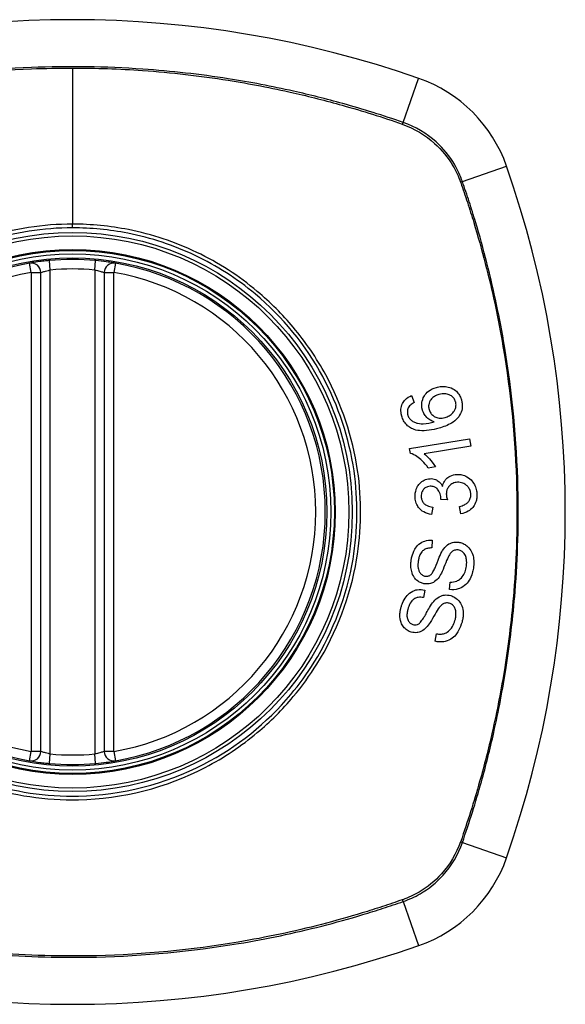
# Model space of a CAD drawing. Header units: inches. Extents: x 93 to 225, y 70 to 97.
# Tile 4 of 27: x 97.076 to 97.751, y 95.162 to 96.382. Entities that reach past the tile are written whole.
import ezdxf

# ---------------------------------------------------------------- set-up
doc = ezdxf.new("R2010")
doc.units = ezdxf.units.IN
doc.header["$MEASUREMENT"] = 0
doc.layers.add('Visible Edges(ANSI)', color=7, linetype='Continuous', lineweight=25)
doc.layers.add('Visible Tangent Edges(ANSI)', color=7, linetype='Continuous', lineweight=25)

msp = doc.modelspace()

# ---------------------------------------------------------------- linework, layer by layer
at = {"layer": 'Visible Edges(ANSI)'}
for p, q in [((97.1018, 95.475), (97.1018, 96.0686)), ((97.1805, 96.0686), (97.1805, 95.475)), ((97.561, 95.9162), (97.5643, 95.9076)), ((97.5586, 95.8504), (97.6329, 95.8626)), ((97.6329, 95.8626), (97.6344, 95.8535)), ((97.5596, 95.8445), (97.5586, 95.8504)), ((97.6344, 95.8535), (97.5766, 95.844)), ((97.5905, 95.8276), (97.5817, 95.8262)), ((97.6054, 95.7868), (97.5973, 95.7874)), ((97.5872, 95.7779), (97.5859, 95.7686)), ((97.6219, 95.7694), (97.6203, 95.7785)), ((97.5867, 95.7367), (97.5861, 95.7272)), ((97.5775, 95.675), (97.5756, 95.6657)), ((97.6082, 95.6756), (97.6087, 95.685)), ((97.5902, 95.6115), (97.5921, 95.6207))]:
    msp.add_line(p, q, dxfattribs=at)
for radius in [0.3199, 0.315]:
    msp.add_circle((97.1412, 95.7718), radius, dxfattribs=at)
for centre, radius, start, end in [((97.1412, 95.0828), 1.2992, 70.7337, 109.2663), ((97.5114, 96.142), 0.1772, 19.2663, 70.7337), ((96.4522, 95.7718), 1.2992, 340.7337, 19.2663), ((97.1412, 95.7718), 0.313, 99.784, 260.216), ((97.09, 96.0686), 0.0118, 0, 99.784), ((97.1412, 95.7718), 0.313, 84.7499, 95.2501), ((97.1923, 96.0686), 0.0118, 80.216, 180), ((97.1412, 95.7718), 0.313, 279.784, 80.216), ((97.09, 95.475), 0.0118, 260.216, 0), ((97.1923, 95.475), 0.0118, 180, 279.784), ((97.1412, 95.7718), 0.313, 264.7499, 275.2501), ((97.5114, 95.4016), 0.1772, 289.2663, 340.7337), ((97.1412, 96.4608), 1.2992, 250.7337, 289.2663)]:
    msp.add_arc(centre, radius, start, end, dxfattribs=at)
for points, knots in [([(97.1125, 96.0835), (97.1109, 96.0833), (97.1093, 96.0832), (97.1052, 96.0827), (97.1028, 96.0824), (97.0969, 96.0817), (97.0939, 96.0812), (97.0893, 96.0805), (97.088, 96.0802), (97.088, 96.0802)], [0, 0, 0, 0, 0.01176793, 0.01176793, 0.03059662, 0.03059662, 0.06072253, 0.06072253, 0.09414345, 0.09414345, 0.09414345, 0.09414345]), ([(97.1943, 96.0802), (97.1943, 96.0802), (97.1942, 96.0802), (97.1934, 96.0804), (97.1925, 96.0805), (97.1892, 96.0811), (97.1862, 96.0815), (97.1789, 96.0825), (97.1743, 96.083), (97.1698, 96.0835)], [0, 0, 0, 0, 0.01176876, 0.01176876, 0.03059878, 0.03059878, 0.0607268, 0.0607268, 0.09415008, 0.09415008, 0.09415008, 0.09415008]), ([(97.5744, 95.8983), (97.5743, 95.8986), (97.5743, 95.8989), (97.5741, 95.8994), (97.5741, 95.8996), (97.574, 95.9001), (97.5739, 95.9003), (97.5739, 95.9007), (97.5738, 95.9009), (97.5737, 95.9015), (97.5737, 95.9018), (97.5736, 95.903), (97.5735, 95.904), (97.5736, 95.9064), (97.5738, 95.9078), (97.5749, 95.9123), (97.5762, 95.9146), (97.5782, 95.9179), (97.5799, 95.9198), (97.5847, 95.9237), (97.5881, 95.9253), (97.5917, 95.9263)], [-0.07244398, -0.07244398, -0.07244398, -0.07244398, -0.07147505, -0.07147505, -0.07065608, -0.07065608, -0.06998565, -0.06998565, -0.06923808, -0.06923808, -0.06809899, -0.06809899, -0.06505558, -0.06505558, -0.06011991, -0.06011991, -0.04962232, -0.04962232, -0.02968044, -0.02968044, 0, 0, 0, 0]), ([(97.5948, 95.9174), (97.593, 95.9168), (97.5912, 95.9161), (97.5881, 95.9143), (97.5868, 95.9133), (97.5844, 95.9106), (97.5837, 95.9093), (97.5828, 95.9072), (97.5824, 95.906), (97.5821, 95.9038), (97.5821, 95.9028), (97.5822, 95.9015), (97.5822, 95.9012), (97.5823, 95.9008), (97.5823, 95.9007), (97.5824, 95.9003), (97.5824, 95.9002), (97.5824, 95.8999), (97.5825, 95.8997), (97.5826, 95.8993), (97.5827, 95.899), (97.5827, 95.8987)], [-0.05128171, -0.05128171, -0.05128171, -0.05128171, -0.04202433, -0.04202433, -0.03374781, -0.03374781, -0.02497625, -0.02497625, -0.01583482, -0.01583482, -0.00792761, -0.00792761, -0.00585097, -0.00585097, -0.00461494, -0.00461494, -0.0035177, -0.0035177, -0.00214151, -0.00214151, 0, 0, 0, 0]), ([(97.5917, 95.9263), (97.5938, 95.9269), (97.5959, 95.9273), (97.6003, 95.9276), (97.6026, 95.9274), (97.6069, 95.9267), (97.6094, 95.926), (97.6146, 95.9232), (97.6163, 95.9216), (97.6189, 95.9189), (97.62, 95.9172), (97.6217, 95.9138), (97.6223, 95.9123), (97.6227, 95.9108)], [-0.08195324, -0.08195324, -0.08195324, -0.08195324, -0.06821192, -0.06821192, -0.05407977, -0.05407977, -0.04111909, -0.04111909, -0.02846372, -0.02846372, -0.01231577, -0.01231577, 0, 0, 0, 0]), ([(97.6156, 95.9085), (97.6151, 95.9099), (97.6145, 95.9112), (97.6132, 95.9131), (97.6127, 95.9137), (97.611, 95.9153), (97.6098, 95.9161), (97.6075, 95.9172), (97.6058, 95.918), (97.6006, 95.9186), (97.5976, 95.9182), (97.5948, 95.9174)], [-0.1090051, -0.1090051, -0.1090051, -0.1090051, -0.0831711, -0.0831711, -0.0691654, -0.0691654, -0.0421937, -0.0421937, -0.0232436, -0.0232436, 0, 0, 0, 0]), ([(97.5489, 95.8905), (97.5489, 95.8908), (97.5488, 95.891), (97.5487, 95.8915), (97.5486, 95.8917), (97.5485, 95.8922), (97.5484, 95.8925), (97.5483, 95.8931), (97.5483, 95.8934), (97.5481, 95.8941), (97.5481, 95.8946), (97.5479, 95.8964), (97.5478, 95.8978), (97.5481, 95.9016), (97.5488, 95.9039), (97.5507, 95.9079), (97.5518, 95.9095), (97.5554, 95.9132), (97.5581, 95.9149), (97.561, 95.9162)], [-0.08167403, -0.08167403, -0.08167403, -0.08167403, -0.07965226, -0.07965226, -0.07785393, -0.07785393, -0.07582853, -0.07582853, -0.07355255, -0.07355255, -0.07003779, -0.07003779, -0.05960945, -0.05960945, -0.04081361, -0.04081361, -0.02525618, -0.02525618, 0, 0, 0, 0]), ([(97.5643, 95.9076), (97.5626, 95.9067), (97.5609, 95.9055), (97.5588, 95.9036), (97.5581, 95.9029), (97.5576, 95.902)], [-0.02271576, -0.02271576, -0.02271576, -0.02271576, -0.0076338, -0.0076338, 0, 0, 0, 0]), ([(97.6227, 95.9108), (97.6229, 95.9103), (97.623, 95.9098), (97.6232, 95.909), (97.6233, 95.9087), (97.6234, 95.9081), (97.6234, 95.9079), (97.6235, 95.9074), (97.6235, 95.9072), (97.6236, 95.9067), (97.6236, 95.9065), (97.6237, 95.9058), (97.6238, 95.9055), (97.6239, 95.904), (97.6239, 95.9029), (97.6236, 95.899), (97.6229, 95.8963), (97.6202, 95.8906), (97.6184, 95.8885), (97.6158, 95.8856), (97.6132, 95.8836), (97.6058, 95.8792), (97.6002, 95.8772), (97.595, 95.8757)], [-0.08366619, -0.08366619, -0.08366619, -0.08366619, -0.08288973, -0.08288973, -0.08231384, -0.08231384, -0.08195094, -0.08195094, -0.08159739, -0.08159739, -0.08120145, -0.08120145, -0.08058241, -0.08058241, -0.07882226, -0.07882226, -0.07435476, -0.07435476, -0.06860101, -0.06860101, -0.04371044, -0.04371044, 0, 0, 0, 0]), ([(97.6025, 95.8889), (97.6042, 95.8894), (97.6059, 95.8901), (97.6092, 95.8921), (97.6109, 95.8934), (97.6132, 95.896), (97.6141, 95.8972), (97.6156, 95.9004), (97.6159, 95.9022), (97.6161, 95.9044), (97.6161, 95.9051), (97.616, 95.906), (97.616, 95.9062), (97.616, 95.9065), (97.616, 95.9066), (97.6159, 95.9069), (97.6159, 95.907), (97.6159, 95.9073), (97.6158, 95.9074), (97.6157, 95.9079), (97.6156, 95.9082), (97.6156, 95.9085)], [-0.0549657, -0.0549657, -0.0549657, -0.0549657, -0.04394631, -0.04394631, -0.03243769, -0.03243769, -0.02389521, -0.02389521, -0.01222604, -0.01222604, -0.00701057, -0.00701057, -0.00544782, -0.00544782, -0.0044735, -0.0044735, -0.0035786, -0.0035786, -0.00243242, -0.00243242, 0, 0, 0, 0]), ([(97.5576, 95.902), (97.5572, 95.9013), (97.5568, 95.9005), (97.556, 95.8982), (97.5558, 95.8967), (97.5558, 95.8948), (97.5559, 95.8944), (97.556, 95.8938), (97.556, 95.8937), (97.556, 95.8933), (97.5561, 95.8932), (97.5561, 95.8929), (97.5561, 95.8928), (97.5562, 95.8925), (97.5563, 95.8923), (97.5563, 95.892)], [-0.02670752, -0.02670752, -0.02670752, -0.02670752, -0.02003072, -0.02003072, -0.00807361, -0.00807361, -0.00510747, -0.00510747, -0.00372579, -0.00372579, -0.00267358, -0.00267358, -0.0016752, -0.0016752, 0, 0, 0, 0]), ([(97.5891, 95.8835), (97.5872, 95.8841), (97.5855, 95.8848), (97.5821, 95.8869), (97.5803, 95.8883), (97.5774, 95.8918), (97.5765, 95.8933), (97.5752, 95.896), (97.5747, 95.8972), (97.5744, 95.8983)], [-0.0635384, -0.0635384, -0.0635384, -0.0635384, -0.04387942, -0.04387942, -0.02315318, -0.02315318, -0.00907473, -0.00907473, 0, 0, 0, 0]), ([(97.5827, 95.8987), (97.583, 95.898), (97.5832, 95.8972), (97.5842, 95.895), (97.5851, 95.8937), (97.5876, 95.8912), (97.589, 95.8903), (97.5916, 95.8889), (97.5933, 95.8884), (97.5975, 95.8879), (97.6, 95.8882), (97.6025, 95.8889)], [-0.05483395, -0.05483395, -0.05483395, -0.05483395, -0.05117713, -0.05117713, -0.04334082, -0.04334082, -0.03424302, -0.03424302, -0.02013116, -0.02013116, 0, 0, 0, 0]), ([(97.5624, 95.8747), (97.5606, 95.8755), (97.559, 95.8764), (97.5557, 95.8789), (97.5542, 95.8804), (97.5516, 95.8839), (97.5506, 95.8858), (97.5495, 95.8887), (97.5492, 95.8896), (97.5489, 95.8905)], [-0.0556453, -0.0556453, -0.0556453, -0.0556453, -0.04057315, -0.04057315, -0.02373711, -0.02373711, -0.00716842, -0.00716842, 0, 0, 0, 0]), ([(97.5563, 95.892), (97.5565, 95.8916), (97.5566, 95.8911), (97.5571, 95.8899), (97.5575, 95.8891), (97.5588, 95.8872), (97.5597, 95.8862), (97.5608, 95.8853)], [-0.02126806, -0.02126806, -0.02126806, -0.02126806, -0.01765626, -0.01765626, -0.01099572, -0.01099572, 0, 0, 0, 0]), ([(97.5608, 95.8853), (97.562, 95.8844), (97.5634, 95.8836), (97.566, 95.8825), (97.5672, 95.8821), (97.5717, 95.8811), (97.5744, 95.8811), (97.58, 95.8813), (97.5848, 95.8824), (97.5891, 95.8835)], [-0.05268598, -0.05268598, -0.05268598, -0.05268598, -0.0483585, -0.0483585, -0.04464167, -0.04464167, -0.03524812, -0.03524812, 0, 0, 0, 0]), ([(97.595, 95.8757), (97.5868, 95.8734), (97.5783, 95.8719), (97.5679, 95.873), (97.565, 95.8736), (97.5624, 95.8747)], [-0.08365812, -0.08365812, -0.08365812, -0.08365812, -0.02298142, -0.02298142, 0, 0, 0, 0]), ([(97.5817, 95.8262), (97.5766, 95.8336), (97.5715, 95.8378), (97.5652, 95.8421), (97.5624, 95.8436), (97.5596, 95.8445)], [-0.06084818, -0.06084818, -0.06084818, -0.06084818, -0.02361661, -0.02361661, 0, 0, 0, 0]), ([(97.5766, 95.844), (97.579, 95.8421), (97.5813, 95.8398), (97.5848, 95.8358), (97.5881, 95.8318), (97.5905, 95.8276)], [-0.08802852, -0.08802852, -0.08802852, -0.08802852, -0.03710647, -0.03710647, 0, 0, 0, 0]), ([(97.5655, 95.7903), (97.5655, 95.7904), (97.5655, 95.7906), (97.5654, 95.7909), (97.5654, 95.791), (97.5654, 95.7914), (97.5654, 95.7917), (97.5654, 95.7925), (97.5655, 95.793), (97.5656, 95.7954), (97.566, 95.7973), (97.5669, 95.8003), (97.5674, 95.8014), (97.5687, 95.8041), (97.5697, 95.8056), (97.5728, 95.809), (97.5748, 95.8104), (97.5789, 95.8124), (97.5813, 95.813), (97.5839, 95.8131)], [-0.06698624, -0.06698624, -0.06698624, -0.06698624, -0.06626066, -0.06626066, -0.06551172, -0.06551172, -0.0640778, -0.0640778, -0.06150308, -0.06150308, -0.05173394, -0.05173394, -0.04531613, -0.04531613, -0.0360509, -0.0360509, -0.0206217, -0.0206217, 0, 0, 0, 0]), ([(97.5839, 95.8131), (97.585, 95.8132), (97.5861, 95.8131), (97.5885, 95.8128), (97.5896, 95.8124), (97.5921, 95.8114), (97.5937, 95.8105), (97.5971, 95.8076), (97.5984, 95.8056), (97.5995, 95.8035)], [-0.06061495, -0.06061495, -0.06061495, -0.06061495, -0.0480661, -0.0480661, -0.03492963, -0.03492963, -0.0184263, -0.0184263, 0, 0, 0, 0]), ([(97.5995, 95.8035), (97.5999, 95.8057), (97.6006, 95.8078), (97.6024, 95.8108), (97.6031, 95.8119), (97.6049, 95.8138), (97.6065, 95.8152), (97.6115, 95.8176), (97.6144, 95.8182), (97.6173, 95.8183)], [-0.1002628, -0.1002628, -0.1002628, -0.1002628, -0.0655383, -0.0655383, -0.0446385, -0.0446385, -0.0236223, -0.0236223, 0, 0, 0, 0]), ([(97.6179, 95.8086), (97.6159, 95.8085), (97.6139, 95.8081), (97.6105, 95.8065), (97.6091, 95.8055), (97.6072, 95.8034), (97.6063, 95.8023), (97.605, 95.7999), (97.6046, 95.7987), (97.6042, 95.7967), (97.6041, 95.7959), (97.6041, 95.7948), (97.6041, 95.7945), (97.604, 95.7941), (97.604, 95.7939), (97.6041, 95.7936), (97.6041, 95.7934), (97.6041, 95.7932)], [-0.07091937, -0.07091937, -0.07091937, -0.07091937, -0.04954063, -0.04954063, -0.03221037, -0.03221037, -0.02035818, -0.02035818, -0.01098781, -0.01098781, -0.00464874, -0.00464874, -0.00257947, -0.00257947, -0.00124905, -0.00124905, 0, 0, 0, 0]), ([(97.6173, 95.8183), (97.6194, 95.8184), (97.6214, 95.8183), (97.6256, 95.8174), (97.6277, 95.8166), (97.6324, 95.8138), (97.6345, 95.8118), (97.6373, 95.8086), (97.6386, 95.8066), (97.6405, 95.8025), (97.6411, 95.8003), (97.6417, 95.7971), (97.6418, 95.7963), (97.6419, 95.795), (97.6419, 95.7946), (97.6419, 95.7942)], [-0.08300589, -0.08300589, -0.08300589, -0.08300589, -0.07246463, -0.07246463, -0.06104589, -0.06104589, -0.04508314, -0.04508314, -0.02728443, -0.02728443, -0.00968135, -0.00968135, -0.00302711, -0.00302711, 0, 0, 0, 0]), ([(97.6343, 95.7939), (97.6343, 95.7941), (97.6343, 95.7942), (97.6343, 95.7946), (97.6343, 95.7948), (97.6341, 95.7957), (97.634, 95.7965), (97.6334, 95.7988), (97.6328, 95.8003), (97.631, 95.803), (97.63, 95.804), (97.6277, 95.8061), (97.6261, 95.807), (97.6223, 95.8084), (97.6201, 95.8087), (97.6179, 95.8086)], [-0.05915844, -0.05915844, -0.05915844, -0.05915844, -0.0582057, -0.0582057, -0.05696528, -0.05696528, -0.05237757, -0.05237757, -0.04214533, -0.04214533, -0.03244615, -0.03244615, -0.01749195, -0.01749195, 0, 0, 0, 0]), ([(97.5841, 95.8036), (97.5829, 95.8036), (97.5818, 95.8034), (97.5794, 95.8026), (97.5783, 95.802), (97.5763, 95.8004), (97.5755, 95.7995), (97.5743, 95.7976), (97.5738, 95.7966), (97.5732, 95.7946), (97.5731, 95.7936), (97.573, 95.7924), (97.573, 95.7921), (97.573, 95.7916), (97.573, 95.7915), (97.573, 95.7911), (97.573, 95.791), (97.573, 95.7908)], [-0.05005506, -0.05005506, -0.05005506, -0.05005506, -0.0404775, -0.0404775, -0.0298572, -0.0298572, -0.02052698, -0.02052698, -0.01224372, -0.01224372, -0.00468068, -0.00468068, -0.00251972, -0.00251972, -0.00119715, -0.00119715, 0, 0, 0, 0]), ([(97.5973, 95.7889), (97.5973, 95.789), (97.5973, 95.7892), (97.5973, 95.7895), (97.5973, 95.7896), (97.5973, 95.7902), (97.5972, 95.7906), (97.5968, 95.7933), (97.5961, 95.7955), (97.5937, 95.7998), (97.5924, 95.8009), (97.5912, 95.802), (97.5901, 95.8026), (97.5874, 95.8036), (97.5857, 95.8037), (97.5841, 95.8036)], [-0.02868597, -0.02868597, -0.02868597, -0.02868597, -0.02855947, -0.02855947, -0.02841333, -0.02841333, -0.0280046, -0.0280046, -0.02576848, -0.02576848, -0.02324657, -0.02324657, -0.01303639, -0.01303639, 0, 0, 0, 0]), ([(97.5859, 95.7686), (97.5825, 95.7691), (97.5791, 95.7701), (97.5736, 95.7733), (97.5719, 95.7748), (97.5694, 95.7777), (97.5684, 95.7794), (97.5666, 95.7832), (97.566, 95.7854), (97.5656, 95.7882), (97.5656, 95.7887), (97.5655, 95.7896), (97.5655, 95.79), (97.5655, 95.7903)], [-0.07203058, -0.07203058, -0.07203058, -0.07203058, -0.05380734, -0.05380734, -0.03947703, -0.03947703, -0.02403052, -0.02403052, -0.0067997, -0.0067997, -0.00250811, -0.00250811, 0, 0, 0, 0]), ([(97.573, 95.7908), (97.573, 95.7907), (97.573, 95.7906), (97.573, 95.7903), (97.573, 95.7902), (97.5731, 95.7897), (97.5731, 95.7893), (97.5734, 95.7875), (97.5739, 95.7862), (97.5753, 95.7836), (97.5762, 95.7826), (97.5778, 95.781), (97.579, 95.7803), (97.5824, 95.7787), (97.5848, 95.7782), (97.5872, 95.7779)], [-0.04603458, -0.04603458, -0.04603458, -0.04603458, -0.04553752, -0.04553752, -0.04495619, -0.04495619, -0.04319877, -0.04319877, -0.03696989, -0.03696989, -0.03009973, -0.03009973, -0.01888603, -0.01888603, 0, 0, 0, 0]), ([(97.5973, 95.7874), (97.5973, 95.7877), (97.5973, 95.7881), (97.5974, 95.7885), (97.5974, 95.7885), (97.5974, 95.7887), (97.5974, 95.7887), (97.5973, 95.7888), (97.5973, 95.7889), (97.5973, 95.7889)], [-0.003712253, -0.003712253, -0.003712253, -0.003712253, -0.001341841, -0.001341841, -0.00075226, -0.00075226, -0.000349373, -0.000349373, 0, 0, 0, 0]), ([(97.6041, 95.7932), (97.6041, 95.7932), (97.6041, 95.7931), (97.6041, 95.7929), (97.6041, 95.7928), (97.6041, 95.7925), (97.6041, 95.7922), (97.6044, 95.7903), (97.6049, 95.7885), (97.6054, 95.7868)], [-0.01622176, -0.01622176, -0.01622176, -0.01622176, -0.01568209, -0.01568209, -0.01503087, -0.01503087, -0.013061, -0.013061, 0, 0, 0, 0]), ([(97.6203, 95.7785), (97.6224, 95.7791), (97.6246, 95.7798), (97.6279, 95.7815), (97.6291, 95.7823), (97.6314, 95.7844), (97.6321, 95.7855), (97.6335, 95.7879), (97.634, 95.7895), (97.6343, 95.7916), (97.6343, 95.7921), (97.6343, 95.7927), (97.6343, 95.7929), (97.6343, 95.7932), (97.6343, 95.7934), (97.6343, 95.7936), (97.6343, 95.7938), (97.6343, 95.7939)], [-0.04745355, -0.04745355, -0.04745355, -0.04745355, -0.03584359, -0.03584359, -0.02809151, -0.02809151, -0.01990458, -0.01990458, -0.00695539, -0.00695539, -0.00351166, -0.00351166, -0.00204353, -0.00204353, -0.00097668, -0.00097668, 0, 0, 0, 0]), ([(97.6419, 95.7942), (97.6419, 95.794), (97.6419, 95.7939), (97.6419, 95.7936), (97.6419, 95.7935), (97.6419, 95.793), (97.6419, 95.7928), (97.6419, 95.7921), (97.6419, 95.7918), (97.6419, 95.7905), (97.6418, 95.7896), (97.6416, 95.788), (97.6414, 95.7872), (97.641, 95.7855), (97.6407, 95.7846), (97.6393, 95.7808), (97.6378, 95.7788), (97.6351, 95.7755), (97.6333, 95.7739), (97.6283, 95.7709), (97.6252, 95.7699), (97.6219, 95.7694)], [-0.07553203, -0.07553203, -0.07553203, -0.07553203, -0.0748785, -0.0748785, -0.07423462, -0.07423462, -0.07307492, -0.07307492, -0.07142984, -0.07142984, -0.06749422, -0.06749422, -0.06416321, -0.06416321, -0.05976568, -0.05976568, -0.04618414, -0.04618414, -0.02668659, -0.02668659, 0, 0, 0, 0]), ([(97.5606, 95.7118), (97.5607, 95.7124), (97.5607, 95.713), (97.561, 95.7144), (97.5612, 95.7152), (97.5621, 95.7194), (97.5633, 95.7226), (97.566, 95.7274), (97.5677, 95.7297), (97.5726, 95.7339), (97.5752, 95.7351), (97.5804, 95.7367), (97.5835, 95.737), (97.5867, 95.7367)], [-0.1019569, -0.1019569, -0.1019569, -0.1019569, -0.0969952, -0.0969952, -0.0900937, -0.0900937, -0.0620379, -0.0620379, -0.0440459, -0.0440459, -0.0255677, -0.0255677, 0, 0, 0, 0]), ([(97.5995, 95.7242), (97.6012, 95.7268), (97.6032, 95.7292), (97.6079, 95.7327), (97.61, 95.7335), (97.6141, 95.7346), (97.6168, 95.7347), (97.6194, 95.7343)], [-0.0487921, -0.0487921, -0.0487921, -0.0487921, -0.034555, -0.034555, -0.02141308, -0.02141308, 0, 0, 0, 0]), ([(97.6194, 95.7343), (97.6209, 95.7341), (97.6224, 95.7337), (97.6255, 95.7325), (97.627, 95.7317), (97.63, 95.7295), (97.6318, 95.728), (97.6348, 95.7237), (97.636, 95.7213), (97.6373, 95.7171), (97.6379, 95.7147), (97.6382, 95.7106), (97.6382, 95.7097), (97.6382, 95.7083), (97.6381, 95.7079), (97.6381, 95.7071), (97.6381, 95.7068), (97.638, 95.7061), (97.638, 95.7058), (97.6379, 95.7048), (97.6378, 95.7043), (97.6378, 95.7037)], [-0.182901, -0.182901, -0.182901, -0.182901, -0.1527941, -0.1527941, -0.1202778, -0.1202778, -0.0822123, -0.0822123, -0.0441829, -0.0441829, -0.0197912, -0.0197912, -0.0127911, -0.0127911, -0.0095206, -0.0095206, -0.0070229, -0.0070229, -0.0043159, -0.0043159, 0, 0, 0, 0]), ([(97.5861, 95.7272), (97.5844, 95.7272), (97.5826, 95.7271), (97.5794, 95.7264), (97.578, 95.7258), (97.5751, 95.724), (97.5741, 95.723), (97.5724, 95.7209), (97.5715, 95.7192), (97.5703, 95.716), (97.5699, 95.7144), (97.5695, 95.7122), (97.5694, 95.7116), (97.5693, 95.711)], [-0.05075085, -0.05075085, -0.05075085, -0.05075085, -0.04402601, -0.04402601, -0.03810704, -0.03810704, -0.03113052, -0.03113052, -0.01707016, -0.01707016, -0.00479355, -0.00479355, 0, 0, 0, 0]), ([(97.5851, 95.6942), (97.5859, 95.6949), (97.5867, 95.6961), (97.5885, 95.6991), (97.5894, 95.701), (97.592, 95.707), (97.5932, 95.7107), (97.5966, 95.7187), (97.5981, 95.7221), (97.5995, 95.7242)], [-0.0822878, -0.0822878, -0.0822878, -0.0822878, -0.0698189, -0.0698189, -0.0554779, -0.0554779, -0.01995677, -0.01995677, 0, 0, 0, 0]), ([(97.6189, 95.7247), (97.6181, 95.7248), (97.6174, 95.7249), (97.6158, 95.7248), (97.615, 95.7246), (97.6129, 95.7239), (97.6119, 95.7233), (97.6095, 95.7212), (97.6082, 95.7193), (97.6072, 95.7175)], [-0.03447114, -0.03447114, -0.03447114, -0.03447114, -0.02970658, -0.02970658, -0.02478425, -0.02478425, -0.01623077, -0.01623077, 0, 0, 0, 0]), ([(97.6289, 95.7045), (97.629, 95.7048), (97.629, 95.7052), (97.6291, 95.7058), (97.6291, 95.706), (97.6292, 95.7066), (97.6292, 95.7069), (97.6292, 95.7074), (97.6292, 95.7077), (97.6293, 95.7085), (97.6293, 95.7089), (97.6293, 95.7106), (97.6292, 95.7118), (97.6289, 95.7137), (97.6287, 95.7145), (97.6281, 95.717), (97.6274, 95.7188), (97.6252, 95.7217), (97.624, 95.7227), (97.6217, 95.724), (97.6204, 95.7245), (97.6189, 95.7247)], [-0.04689852, -0.04689852, -0.04689852, -0.04689852, -0.04535788, -0.04535788, -0.04403054, -0.04403054, -0.04276653, -0.04276653, -0.04136169, -0.04136169, -0.03926867, -0.03926867, -0.03348819, -0.03348819, -0.02993999, -0.02993999, -0.02088952, -0.02088952, -0.01193055, -0.01193055, 0, 0, 0, 0]), ([(97.5774, 95.6827), (97.5759, 95.6829), (97.5745, 95.6833), (97.5717, 95.6844), (97.5703, 95.6851), (97.5665, 95.6878), (97.5651, 95.6896), (97.5625, 95.6932), (97.5616, 95.6961), (97.5606, 95.7001), (97.5603, 95.7025), (97.5601, 95.7059), (97.5602, 95.7069), (97.5602, 95.7084), (97.5603, 95.7089), (97.5603, 95.7098), (97.5604, 95.7102), (97.5605, 95.711), (97.5605, 95.7114), (97.5606, 95.7118)], [-0.05736058, -0.05736058, -0.05736058, -0.05736058, -0.05548268, -0.05548268, -0.0535012, -0.0535012, -0.04968316, -0.04968316, -0.03588282, -0.03588282, -0.01770043, -0.01770043, -0.00997368, -0.00997368, -0.00620033, -0.00620033, -0.00325342, -0.00325342, 0, 0, 0, 0]), ([(97.5693, 95.711), (97.5692, 95.7106), (97.5692, 95.7103), (97.5691, 95.7096), (97.5691, 95.7092), (97.569, 95.7085), (97.569, 95.7081), (97.5689, 95.7072), (97.5689, 95.7066), (97.5689, 95.7048), (97.5689, 95.7035), (97.5693, 95.7013), (97.5695, 95.7003), (97.57, 95.6989), (97.5705, 95.6977), (97.5723, 95.6952), (97.5733, 95.6943), (97.5756, 95.6929), (97.5768, 95.6924), (97.578, 95.6923)], [-0.1315466, -0.1315466, -0.1315466, -0.1315466, -0.1225468, -0.1225468, -0.1139181, -0.1139181, -0.1043682, -0.1043682, -0.0909033, -0.0909033, -0.058681, -0.058681, -0.0344705, -0.0344705, -0.0214809, -0.0214809, -0.0103328, -0.0103328, 0, 0, 0, 0]), ([(97.6072, 95.7175), (97.6052, 95.714), (97.6019, 95.7046), (97.5977, 95.6955), (97.5963, 95.6928), (97.595, 95.691)], [-0.06410002, -0.06410002, -0.06410002, -0.06410002, -0.01772586, -0.01772586, 0, 0, 0, 0]), ([(97.6378, 95.7037), (97.6375, 95.7016), (97.6371, 95.6995), (97.6353, 95.6924), (97.6336, 95.6892), (97.6309, 95.6847), (97.629, 95.6825), (97.6239, 95.6784), (97.6209, 95.6771), (97.6152, 95.6754), (97.6117, 95.6752), (97.6082, 95.6756)], [-0.07877552, -0.07877552, -0.07877552, -0.07877552, -0.07399105, -0.07399105, -0.06235327, -0.06235327, -0.04742331, -0.04742331, -0.02870189, -0.02870189, 0, 0, 0, 0]), ([(97.6087, 95.685), (97.6114, 95.6849), (97.6143, 95.6852), (97.6185, 95.6868), (97.62, 95.6876), (97.6232, 95.6904), (97.6246, 95.6925), (97.6269, 95.6965), (97.6277, 95.6988), (97.6286, 95.7022), (97.6288, 95.7034), (97.6289, 95.7045)], [-0.07810331, -0.07810331, -0.07810331, -0.07810331, -0.05704994, -0.05704994, -0.04420527, -0.04420527, -0.02731055, -0.02731055, -0.00879498, -0.00879498, 0, 0, 0, 0]), ([(97.595, 95.691), (97.5935, 95.6889), (97.5917, 95.687), (97.5876, 95.6841), (97.5858, 95.6835), (97.5821, 95.6825), (97.5798, 95.6824), (97.5774, 95.6827)], [-0.04149455, -0.04149455, -0.04149455, -0.04149455, -0.03015237, -0.03015237, -0.01939564, -0.01939564, 0, 0, 0, 0]), ([(97.578, 95.6923), (97.5787, 95.6922), (97.5794, 95.6921), (97.5807, 95.6922), (97.5814, 95.6923), (97.5832, 95.6929), (97.5842, 95.6935), (97.5851, 95.6942)], [-0.02014616, -0.02014616, -0.02014616, -0.02014616, -0.0147411, -0.0147411, -0.00910335, -0.00910335, 0, 0, 0, 0]), ([(97.5481, 95.654), (97.5483, 95.6547), (97.5485, 95.6554), (97.5491, 95.6569), (97.5494, 95.6578), (97.5509, 95.6615), (97.5524, 95.6642), (97.5557, 95.6687), (97.5577, 95.6708), (97.5632, 95.6743), (97.5659, 95.6751), (97.5713, 95.676), (97.5744, 95.6758), (97.5775, 95.675)], [-0.09609538, -0.09609538, -0.09609538, -0.09609538, -0.09108772, -0.09108772, -0.08439355, -0.08439355, -0.0618051, -0.0618051, -0.04379145, -0.04379145, -0.02554667, -0.02554667, 0, 0, 0, 0]), ([(97.5756, 95.6657), (97.5735, 95.666), (97.5713, 95.6662), (97.5678, 95.6656), (97.5663, 95.6651), (97.5634, 95.6635), (97.5623, 95.6625), (97.56, 95.6599), (97.5588, 95.6578), (97.5574, 95.6545), (97.557, 95.6533), (97.5567, 95.652)], [-0.05622012, -0.05622012, -0.05622012, -0.05622012, -0.04490576, -0.04490576, -0.03693789, -0.03693789, -0.0275653, -0.0275653, -0.00991349, -0.00991349, 0, 0, 0, 0]), ([(97.5699, 95.6332), (97.5709, 95.6338), (97.5719, 95.6349), (97.5742, 95.6379), (97.5754, 95.6397), (97.5788, 95.6453), (97.5805, 95.6487), (97.5848, 95.656), (97.5868, 95.659), (97.5884, 95.6609)], [-0.08287415, -0.08287415, -0.08287415, -0.08287415, -0.06938424, -0.06938424, -0.05457714, -0.05457714, -0.01965331, -0.01965331, 0, 0, 0, 0]), ([(97.5884, 95.6609), (97.5904, 95.6632), (97.5927, 95.6653), (97.5978, 95.6681), (97.6, 95.6686), (97.6043, 95.6691), (97.607, 95.6689), (97.6095, 95.6681)], [-0.04897587, -0.04897587, -0.04897587, -0.04897587, -0.03484977, -0.03484977, -0.02144441, -0.02144441, 0, 0, 0, 0]), ([(97.6095, 95.6681), (97.6113, 95.6676), (97.6131, 95.6668), (97.617, 95.6644), (97.6186, 95.6627), (97.6211, 95.6597), (97.6223, 95.6578), (97.6244, 95.6525), (97.6248, 95.6494), (97.625, 95.6457), (97.625, 95.6443), (97.6248, 95.6425), (97.6248, 95.642), (97.6247, 95.6412), (97.6247, 95.6409), (97.6246, 95.6403), (97.6245, 95.6399), (97.6244, 95.6392), (97.6243, 95.6387), (97.624, 95.6373), (97.6238, 95.6363), (97.6235, 95.6353)], [-0.0757329, -0.0757329, -0.0757329, -0.0757329, -0.06962232, -0.06962232, -0.06102616, -0.06102616, -0.04838747, -0.04838747, -0.0300773, -0.0300773, -0.02000854, -0.02000854, -0.01629431, -0.01629431, -0.01377148, -0.01377148, -0.01132404, -0.01132404, -0.00786389, -0.00786389, 0, 0, 0, 0]), ([(97.5607, 95.6229), (97.559, 95.6234), (97.5573, 95.6241), (97.5535, 95.6266), (97.552, 95.6282), (97.5498, 95.6309), (97.5488, 95.6327), (97.5468, 95.638), (97.5466, 95.6413), (97.5466, 95.6453), (97.5467, 95.6468), (97.547, 95.6488), (97.5471, 95.6494), (97.5473, 95.6504), (97.5473, 95.6508), (97.5475, 95.6516), (97.5476, 95.652), (97.5478, 95.6529), (97.548, 95.6535), (97.5481, 95.654)], [-0.07174694, -0.07174694, -0.07174694, -0.07174694, -0.06625335, -0.06625335, -0.05841218, -0.05841218, -0.04603077, -0.04603077, -0.02618089, -0.02618089, -0.01497988, -0.01497988, -0.01055555, -0.01055555, -0.00746751, -0.00746751, -0.00441231, -0.00441231, 0, 0, 0, 0]), ([(97.5567, 95.652), (97.5565, 95.6515), (97.5564, 95.6511), (97.5562, 95.6502), (97.5561, 95.6499), (97.5559, 95.6491), (97.5559, 95.6488), (97.5557, 95.6481), (97.5557, 95.6478), (97.5555, 95.6469), (97.5555, 95.6463), (97.5553, 95.6444), (97.5552, 95.6429), (97.5556, 95.6405), (97.5559, 95.639), (97.5574, 95.636), (97.5583, 95.6349), (97.5604, 95.6332), (97.5615, 95.6326), (97.5627, 95.6323)], [-0.09256116, -0.09256116, -0.09256116, -0.09256116, -0.08511682, -0.08511682, -0.07888081, -0.07888081, -0.07365356, -0.07365356, -0.06790433, -0.06790433, -0.05935705, -0.05935705, -0.03668291, -0.03668291, -0.02132012, -0.02132012, -0.01018743, -0.01018743, 0, 0, 0, 0]), ([(97.5951, 95.6532), (97.5926, 95.6499), (97.588, 95.6411), (97.5826, 95.6326), (97.5809, 95.6302), (97.5793, 95.6286)], [-0.06436457, -0.06436457, -0.06436457, -0.06436457, -0.01734102, -0.01734102, 0, 0, 0, 0]), ([(97.6077, 95.6587), (97.607, 95.6589), (97.6062, 95.6591), (97.6046, 95.6592), (97.6038, 95.6591), (97.6016, 95.6587), (97.6005, 95.6582), (97.5979, 95.6565), (97.5964, 95.6548), (97.5951, 95.6532)], [-0.03327853, -0.03327853, -0.03327853, -0.03327853, -0.02890243, -0.02890243, -0.02443509, -0.02443509, -0.01608906, -0.01608906, 0, 0, 0, 0]), ([(97.6148, 95.6373), (97.615, 95.6379), (97.6151, 95.6384), (97.6154, 95.6394), (97.6155, 95.6399), (97.6156, 95.6405), (97.6156, 95.6408), (97.6157, 95.6413), (97.6158, 95.6415), (97.6158, 95.6421), (97.6159, 95.6424), (97.616, 95.6432), (97.616, 95.6437), (97.6161, 95.6462), (97.616, 95.6479), (97.6154, 95.6508), (97.6149, 95.6524), (97.6132, 95.6552), (97.6123, 95.6561), (97.6104, 95.6577), (97.6091, 95.6583), (97.6077, 95.6587)], [-0.03887369, -0.03887369, -0.03887369, -0.03887369, -0.03726354, -0.03726354, -0.03609227, -0.03609227, -0.03540959, -0.03540959, -0.03471216, -0.03471216, -0.0339207, -0.0339207, -0.03258281, -0.03258281, -0.02696318, -0.02696318, -0.0189927, -0.0189927, -0.01175806, -0.01175806, 0, 0, 0, 0]), ([(97.5921, 95.6207), (97.5936, 95.6205), (97.5952, 95.6204), (97.5984, 95.6204), (97.6001, 95.6206), (97.6028, 95.6215), (97.6046, 95.6222), (97.6083, 95.6253), (97.61, 95.6272), (97.613, 95.6321), (97.6141, 95.6346), (97.6148, 95.6373)], [-0.1712876, -0.1712876, -0.1712876, -0.1712876, -0.1254394, -0.1254394, -0.0771988, -0.0771988, -0.0439433, -0.0439433, -0.0211689, -0.0211689, 0, 0, 0, 0]), ([(97.5793, 95.6286), (97.5776, 95.6268), (97.5756, 95.6251), (97.5711, 95.6229), (97.5692, 95.6225), (97.5654, 95.622), (97.5631, 95.6222), (97.5607, 95.6229)], [-0.04150242, -0.04150242, -0.04150242, -0.04150242, -0.03028986, -0.03028986, -0.01933205, -0.01933205, 0, 0, 0, 0]), ([(97.5627, 95.6323), (97.5634, 95.6321), (97.564, 95.6319), (97.5654, 95.6318), (97.566, 95.6319), (97.5679, 95.6322), (97.5689, 95.6326), (97.5699, 95.6332)], [-0.02009272, -0.02009272, -0.02009272, -0.02009272, -0.01475914, -0.01475914, -0.00925216, -0.00925216, 0, 0, 0, 0]), ([(97.6235, 95.6353), (97.6224, 95.6317), (97.6211, 95.6281), (97.6182, 95.6227), (97.617, 95.621), (97.6141, 95.6175), (97.612, 95.6156), (97.6064, 95.6122), (97.6032, 95.6113), (97.5973, 95.6104), (97.5937, 95.6106), (97.5902, 95.6115)], [-0.08600742, -0.08600742, -0.08600742, -0.08600742, -0.07143651, -0.07143651, -0.06222435, -0.06222435, -0.04817634, -0.04817634, -0.02870152, -0.02870152, 0, 0, 0, 0]), ([(97.088, 95.4633), (97.088, 95.4633), (97.0893, 95.4631), (97.0939, 95.4624), (97.0969, 95.4619), (97.1028, 95.4611), (97.1052, 95.4609), (97.1093, 95.4604), (97.1109, 95.4602), (97.1125, 95.4601)], [0, 0, 0, 0, 0.03342093, 0.03342093, 0.06354683, 0.06354683, 0.08237552, 0.08237552, 0.09414345, 0.09414345, 0.09414345, 0.09414345]), ([(97.1698, 95.4601), (97.1743, 95.4605), (97.1789, 95.461), (97.1862, 95.462), (97.1892, 95.4625), (97.1925, 95.463), (97.1934, 95.4632), (97.1942, 95.4633), (97.1943, 95.4633), (97.1943, 95.4633)], [0, 0, 0, 0, 0.03342328, 0.03342328, 0.06355131, 0.06355131, 0.08238132, 0.08238132, 0.09415008, 0.09415008, 0.09415008, 0.09415008])]:
    msp.add_open_spline(points, degree=3, knots=knots, dxfattribs=at)
at = {"layer": 'Visible Tangent Edges(ANSI)'}
for p, q in [((97.1412, 96.3221), (97.1412, 96.1286)), ((97.5507, 96.2546), (97.5698, 96.3093)), ((97.624, 96.1814), (97.6786, 96.2005)), ((97.1412, 96.124), (97.1412, 96.1286)), ((97.09, 96.0686), (97.088, 96.0802)), ((97.1136, 96.0717), (97.1125, 96.0835)), ((97.1687, 96.0717), (97.1698, 96.0835)), ((97.1943, 96.0802), (97.1923, 96.0686)), ((97.09, 96.0686), (97.1018, 96.0686)), ((97.09, 96.0686), (97.09, 95.475)), ((97.1136, 95.4719), (97.1136, 96.0717)), ((97.1687, 96.0717), (97.1687, 95.4719)), ((97.1805, 96.0686), (97.1923, 96.0686)), ((97.1923, 95.475), (97.1923, 96.0686)), ((97.088, 95.4633), (97.09, 95.475)), ((97.1018, 95.475), (97.09, 95.475)), ((97.1125, 95.4601), (97.1136, 95.4719)), ((97.1698, 95.4601), (97.1687, 95.4719)), ((97.1923, 95.475), (97.1805, 95.475)), ((97.1923, 95.475), (97.1943, 95.4633)), ((97.624, 95.3622), (97.6786, 95.3431)), ((97.5507, 95.289), (97.5698, 95.2343))]:
    msp.add_line(p, q, dxfattribs=at)
for radius in [0.3464, 0.3422, 0.3254, 0.3242]:
    msp.add_circle((97.1412, 95.7718), radius, dxfattribs=at)
for start, end in [(99.784, 260.216), (84.7499, 95.2501), (279.784, 80.216), (264.7499, 275.2501)]:
    msp.add_arc((97.1412, 95.7718), 0.3012, start, end, dxfattribs=at)
for centre, major_axis, start_param, end_param in [((97.5491, 96.25), (-0.00321, -0.00931), 1.830918, 2.094625), ((97.6193, 96.1797), (-0.00931, -0.00321), 4.18856, 4.452267), ((97.6193, 95.3638), (-0.00931, 0.00321), 1.830918, 2.094625), ((97.5491, 95.2936), (-0.00321, 0.00931), 4.18856, 4.452267)]:
    msp.add_ellipse(centre, major_axis=major_axis, ratio=0.002592, start_param=start_param, end_param=end_param, dxfattribs=at)
for points, knots in [([(97.5507, 96.2546), (97.5384, 96.2589), (97.5259, 96.263), (97.501, 96.2708), (97.4884, 96.2745), (97.4556, 96.2837), (97.4352, 96.2888), (97.388, 96.2994), (97.3611, 96.3046), (97.2989, 96.3143), (97.2635, 96.3183), (97.1821, 96.3239), (97.1362, 96.3246), (97.0369, 96.3206), (96.9836, 96.3149), (96.8829, 96.2977), (96.8353, 96.2867), (96.7769, 96.2695), (96.7652, 96.2658), (96.7462, 96.2596), (96.7389, 96.2571), (96.7316, 96.2546)], [0, 0, 0, 0, 0.099284, 0.099284, 0.198297, 0.198297, 0.356934, 0.356934, 0.563163, 0.563163, 0.83126, 0.83126, 1.179786, 1.179786, 1.583317, 1.583317, 1.95181, 1.95181, 2.045062, 2.045062, 2.103661, 2.103661, 2.103661, 2.103661]), ([(96.7328, 96.2525), (96.74, 96.255), (96.7471, 96.2574), (96.7659, 96.2636), (96.7776, 96.2673), (96.8358, 96.2847), (96.8833, 96.2958), (96.9838, 96.3132), (97.037, 96.3189), (97.1072, 96.3218), (97.1242, 96.3221), (97.1412, 96.3221)], [-2.102416, -2.102416, -2.102416, -2.102416, -2.045062, -2.045062, -1.95181, -1.95181, -1.583317, -1.583317, -1.179786, -1.179786, -1.050919, -1.050919, -1.050919, -1.050919]), ([(97.1412, 96.3221), (97.1701, 96.3221), (97.199, 96.3211), (97.2634, 96.3166), (97.2987, 96.3125), (97.3607, 96.3027), (97.3876, 96.2975), (97.4347, 96.2868), (97.455, 96.2816), (97.4878, 96.2724), (97.5003, 96.2687), (97.5251, 96.2609), (97.5371, 96.2569), (97.5495, 96.2525)], [-1.050919, -1.050919, -1.050919, -1.050919, -0.83126, -0.83126, -0.563163, -0.563163, -0.356934, -0.356934, -0.198297, -0.198297, -0.099284, -0.099284, -0.001246, -0.001246, -0.001246, -0.001246]), ([(97.55, 96.2523), (97.5646, 96.2471), (97.5781, 96.239), (97.5985, 96.2206), (97.6062, 96.2112), (97.616, 96.1945), (97.6192, 96.1877), (97.6217, 96.1806)], [-0.261048, -0.261048, -0.261048, -0.261048, -0.1453199, -0.1453199, -0.0558923, -0.0558923, 0, 0, 0, 0]), ([(97.624, 96.1814), (97.6215, 96.1886), (97.6183, 96.1956), (97.6083, 96.2128), (97.6005, 96.2224), (97.5796, 96.2412), (97.5657, 96.2494), (97.5507, 96.2546)], [0, 0, 0, 0, 0.0558923, 0.0558923, 0.1453199, 0.1453199, 0.261048, 0.261048, 0.261048, 0.261048]), ([(97.6219, 96.1801), (97.6248, 96.1719), (97.6275, 96.1639), (97.6329, 96.1473), (97.6355, 96.139), (97.6432, 96.1138), (97.6479, 96.0969), (97.6611, 96.046), (97.6684, 96.0116), (97.684, 95.9192), (97.6897, 95.8604), (97.6922, 95.7588), (97.691, 95.716), (97.685, 95.6418), (97.6813, 95.6104), (97.6721, 95.5522), (97.6669, 95.5253), (97.6562, 95.4782), (97.651, 95.4579), (97.6418, 95.4251), (97.6381, 95.4126), (97.6302, 95.3879), (97.6262, 95.3758), (97.6219, 95.3634)], [-2.104956, -2.104956, -2.104956, -2.104956, -2.039554, -2.039554, -1.972882, -1.972882, -1.839557, -1.839557, -1.572986, -1.572986, -1.126637, -1.126637, -0.801732, -0.801732, -0.563161, -0.563161, -0.356933, -0.356933, -0.198296, -0.198296, -0.099284, -0.099284, -0.001246, -0.001246, -0.001246, -0.001246]), ([(97.624, 95.3622), (97.6282, 95.3746), (97.6324, 95.387), (97.6402, 95.412), (97.6439, 95.4245), (97.6531, 95.4574), (97.6582, 95.4778), (97.6688, 95.5249), (97.6739, 95.5518), (97.683, 95.6101), (97.6867, 95.6416), (97.6926, 95.716), (97.6938, 95.7588), (97.6914, 95.8605), (97.6858, 95.9194), (97.6703, 96.012), (97.663, 96.0464), (97.65, 96.0975), (97.6453, 96.1144), (97.6377, 96.1397), (97.6351, 96.148), (97.6297, 96.1647), (97.6268, 96.1731), (97.624, 96.1814)], [0, 0, 0, 0, 0.099284, 0.099284, 0.198296, 0.198296, 0.356933, 0.356933, 0.563161, 0.563161, 0.801732, 0.801732, 1.126637, 1.126637, 1.572986, 1.572986, 1.839557, 1.839557, 1.972882, 1.972882, 2.039554, 2.039554, 2.106203, 2.106203, 2.106203, 2.106203]), ([(97.1412, 96.1286), (97.1049, 96.1286), (97.0682, 96.1229), (97.0139, 96.1057), (96.9946, 96.0977), (96.9533, 96.0761), (96.9319, 96.0617), (96.9123, 96.0452)], [-3.1415927, -3.1415927, -3.1415927, -3.1415927, -2.8352255, -2.8352255, -2.6603308, -2.6603308, -2.4437372, -2.4437372, -2.4437372, -2.4437372]), ([(97.37, 96.0452), (97.3472, 96.0644), (97.3218, 96.0808), (97.2681, 96.1065), (97.2397, 96.116), (97.1875, 96.1263), (97.1642, 96.1286), (97.1412, 96.1286)], [2.4459135, 2.4459135, 2.4459135, 2.4459135, 2.6962509, 2.6962509, 2.9465939, 2.9465939, 3.1415927, 3.1415927, 3.1415927, 3.1415927]), ([(97.1412, 96.124), (97.1639, 96.124), (97.1869, 96.1218), (97.2385, 96.1116), (97.2665, 96.1023), (97.3196, 96.0771), (97.3448, 96.0609), (97.3674, 96.0421), (97.4015, 96.0135), (97.4298, 95.9788), (97.4706, 95.9032), (97.4838, 95.8635), (97.495, 95.7865), (97.4945, 95.7492), (97.481, 95.6684), (97.4643, 95.6242), (97.4317, 95.5716), (97.422, 95.5582), (97.4114, 95.5456), (97.3817, 95.5099), (97.345, 95.4805), (97.2558, 95.4344), (97.2024, 95.4208), (97.1085, 95.4188), (97.0686, 95.4248), (96.9885, 95.4511), (96.9489, 95.4731), (96.9149, 95.5015), (96.8801, 95.5306), (96.8512, 95.5663), (96.8051, 95.6535), (96.7911, 95.7058), (96.7875, 95.8028), (96.7941, 95.8466), (96.8226, 95.9282), (96.8438, 95.9656), (96.8709, 95.998), (96.9005, 96.0335), (96.9371, 96.0628), (96.9964, 96.0937), (97.0155, 96.1016), (97.0691, 96.1185), (97.1053, 96.124), (97.1412, 96.124)], [-3.141593, -3.141593, -3.141593, -3.141593, -2.946594, -2.946594, -2.696251, -2.696251, -2.445914, -2.445914, -2.445914, -2.067507, -2.067507, -1.716551, -1.716551, -1.405531, -1.405531, -1.016056, -1.016056, -0.875434, -0.875434, -0.875434, -0.479101, -0.479101, -0.021702, -0.021702, 0.31764, 0.31764, 0.695378, 0.695378, 0.695378, 1.082671, 1.082671, 1.532987, 1.532987, 1.905714, 1.905714, 2.266012, 2.266012, 2.266012, 2.660331, 2.660331, 2.835226, 2.835226, 3.141593, 3.141593, 3.141593, 3.141593]), ([(97.1018, 96.0686), (97.1018, 96.0686), (97.1024, 96.0688), (97.1046, 96.0695), (97.1061, 96.07), (97.1089, 96.0707), (97.1101, 96.071), (97.112, 96.0714), (97.1128, 96.0716), (97.1136, 96.0717)], [-0.09414345, -0.09414345, -0.09414345, -0.09414345, -0.06072253, -0.06072253, -0.03059662, -0.03059662, -0.01176793, -0.01176793, 0, 0, 0, 0]), ([(97.1687, 96.0717), (97.1709, 96.0713), (97.1731, 96.0708), (97.1766, 96.0698), (97.178, 96.0694), (97.1796, 96.0689), (97.18, 96.0687), (97.1804, 96.0686), (97.1805, 96.0686), (97.1805, 96.0686)], [-0.09415008, -0.09415008, -0.09415008, -0.09415008, -0.0607268, -0.0607268, -0.03059878, -0.03059878, -0.01176876, -0.01176876, 0, 0, 0, 0]), ([(97.4146, 95.5429), (97.4253, 95.5557), (97.4351, 95.5692), (97.4683, 95.6224), (97.4853, 95.6671), (97.4991, 95.7489), (97.4996, 95.7867), (97.4881, 95.8647), (97.4748, 95.9049), (97.4433, 95.9627), (97.4299, 95.9825), (97.4146, 96.0007)], [0.875434, 0.875434, 0.875434, 0.875434, 1.016056, 1.016056, 1.405531, 1.405531, 1.716551, 1.716551, 2.067507, 2.067507, 2.26835, 2.26835, 2.26835, 2.26835]), ([(96.9123, 95.4983), (96.9466, 95.4695), (96.9866, 95.4472), (97.0677, 95.4203), (97.1081, 95.4142), (97.2032, 95.4162), (97.2573, 95.4301), (97.3286, 95.4673), (97.3502, 95.4817), (97.37, 95.4983)], [-0.695378, -0.695378, -0.695378, -0.695378, -0.31764, -0.31764, 0.021702, 0.021702, 0.479101, 0.479101, 0.69757, 0.69757, 0.69757, 0.69757]), ([(97.1136, 95.4719), (97.1128, 95.472), (97.112, 95.4722), (97.1101, 95.4726), (97.1089, 95.4729), (97.1061, 95.4736), (97.1046, 95.474), (97.1024, 95.4748), (97.1018, 95.475), (97.1018, 95.475)], [-0.09414345, -0.09414345, -0.09414345, -0.09414345, -0.08237552, -0.08237552, -0.06354683, -0.06354683, -0.03342093, -0.03342093, 0, 0, 0, 0]), ([(97.1805, 95.475), (97.1805, 95.475), (97.1804, 95.475), (97.18, 95.4748), (97.1796, 95.4747), (97.178, 95.4742), (97.1766, 95.4737), (97.1731, 95.4728), (97.1709, 95.4723), (97.1687, 95.4719)], [-0.09415008, -0.09415008, -0.09415008, -0.09415008, -0.08238132, -0.08238132, -0.06355131, -0.06355131, -0.03342328, -0.03342328, 0, 0, 0, 0]), ([(97.6217, 95.363), (97.6165, 95.3484), (97.6084, 95.3348), (97.59, 95.3144), (97.5806, 95.3068), (97.5638, 95.2969), (97.557, 95.2937), (97.55, 95.2912)], [-0.261048, -0.261048, -0.261048, -0.261048, -0.1453199, -0.1453199, -0.0558923, -0.0558923, 0, 0, 0, 0]), ([(97.5507, 95.289), (97.558, 95.2915), (97.565, 95.2947), (97.5822, 95.3046), (97.5918, 95.3125), (97.6106, 95.3333), (97.6188, 95.3472), (97.624, 95.3622)], [0, 0, 0, 0, 0.0558923, 0.0558923, 0.1453199, 0.1453199, 0.261048, 0.261048, 0.261048, 0.261048]), ([(96.7316, 95.289), (96.7439, 95.2847), (96.7564, 95.2806), (96.7813, 95.2727), (96.7939, 95.269), (96.8267, 95.2599), (96.8471, 95.2547), (96.8943, 95.2441), (96.9212, 95.239), (96.9795, 95.2299), (97.011, 95.2262), (97.0853, 95.2203), (97.1282, 95.2191), (97.2299, 95.2216), (97.2887, 95.2272), (97.3814, 95.2426), (97.4158, 95.2499), (97.4669, 95.2629), (97.4838, 95.2676), (97.509, 95.2752), (97.5174, 95.2779), (97.5341, 95.2833), (97.5424, 95.2861), (97.5507, 95.289)], [0, 0, 0, 0, 0.099284, 0.099284, 0.198296, 0.198296, 0.356933, 0.356933, 0.563161, 0.563161, 0.801732, 0.801732, 1.126637, 1.126637, 1.572986, 1.572986, 1.839557, 1.839557, 1.972882, 1.972882, 2.039554, 2.039554, 2.106203, 2.106203, 2.106203, 2.106203]), ([(97.5495, 95.2911), (97.5412, 95.2882), (97.5332, 95.2854), (97.5167, 95.28), (97.5084, 95.2774), (97.4832, 95.2697), (97.4663, 95.265), (97.4154, 95.2518), (97.381, 95.2445), (97.2885, 95.2289), (97.2298, 95.2232), (97.1282, 95.2208), (97.0854, 95.222), (97.0111, 95.2279), (96.9797, 95.2317), (96.9215, 95.2409), (96.8947, 95.246), (96.8476, 95.2567), (96.8273, 95.2619), (96.7945, 95.2711), (96.782, 95.2749), (96.7572, 95.2827), (96.7452, 95.2867), (96.7328, 95.2911)], [-2.104956, -2.104956, -2.104956, -2.104956, -2.039554, -2.039554, -1.972882, -1.972882, -1.839557, -1.839557, -1.572986, -1.572986, -1.126637, -1.126637, -0.801732, -0.801732, -0.563161, -0.563161, -0.356933, -0.356933, -0.198296, -0.198296, -0.099284, -0.099284, -0.001246, -0.001246, -0.001246, -0.001246])]:
    msp.add_open_spline(points, degree=3, knots=knots, dxfattribs=at)
for points in [[(97.5495, 96.2525), (97.5496, 96.2525), (97.5498, 96.2524), (97.55, 96.2523)], [(97.6217, 96.1806), (97.6218, 96.1804), (97.6218, 96.1803), (97.6219, 96.1801)], [(97.4146, 96.0007), (97.4011, 96.0167), (97.3862, 96.0317), (97.37, 96.0452)], [(97.37, 95.4983), (97.3861, 95.5118), (97.4011, 95.5268), (97.4146, 95.5429)], [(97.6219, 95.3634), (97.6218, 95.3633), (97.6218, 95.3631), (97.6217, 95.363)], [(97.55, 95.2912), (97.5498, 95.2912), (97.5496, 95.2911), (97.5495, 95.2911)]]:
    msp.add_open_spline(points, degree=3, dxfattribs=at)

doc.saveas('drawing.dxf')
